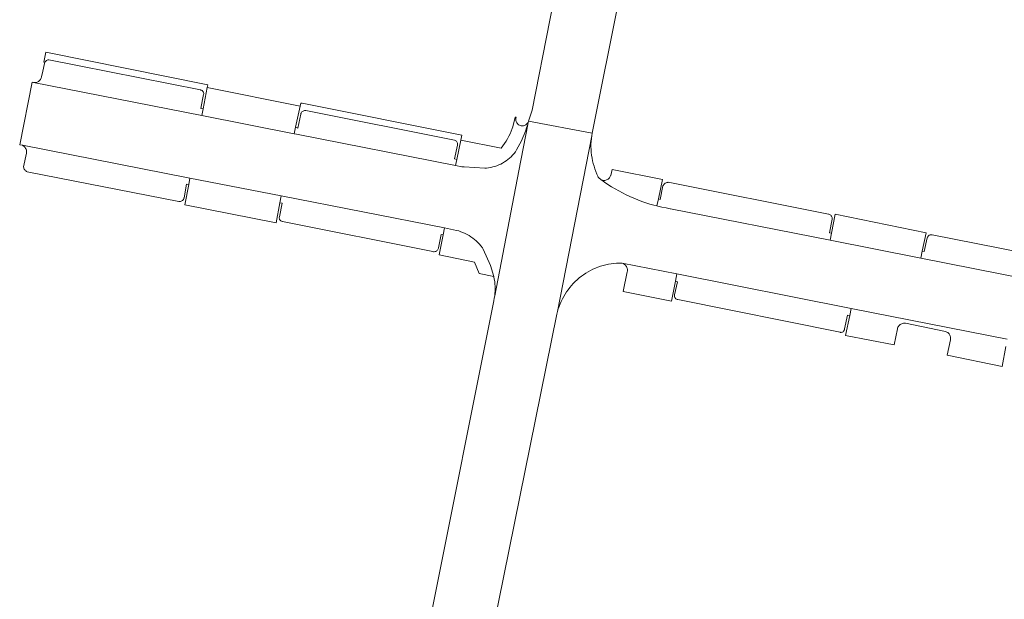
# Model space of a CAD drawing. Extents: x 152825 to 164088, y 457113 to 463005.
# Tile 71 of 256: x 156615 to 156685, y 459178 to 459220. Entities that reach past the tile are written whole.
import ezdxf

# ---------------------------------------------------------------- set-up
doc = ezdxf.new("R2010")
doc.units = 0
doc.header["$LTSCALE"] = 0.5
doc.layers.add('B-PV-VH-OPENVERHARDING_BETONSTRAATSTEEN-GV', color=251, linetype='CONTINUOUS', lineweight=18)

msp = doc.modelspace()

# ---------------------------------------------------------------- linework, layer by layer
at = {"layer": 'B-PV-VH-OPENVERHARDING_BETONSTRAATSTEEN-GV', "flags": 128}
for points in [[(156663.186, 459270.778), (156651.869, 459213.086), (156651.622, 459212.299), (156656.146, 459211.453), (156667.706, 459269.114)], [(156705.983, 459197.316), (156679.542, 459202.543), (156673.088, 459203.819), (156661.72, 459206.066), (156661.709, 459206.068), (156661.413, 459206.119), (156661.119, 459206.178), (156660.826, 459206.245), (156660.756, 459206.263), (156660.535, 459206.319), (156660.246, 459206.401), (156659.96, 459206.491), (156659.676, 459206.589), (156659.394, 459206.694), (156659.116, 459206.806), (156658.841, 459206.926), (156658.569, 459207.053), (156658.3, 459207.187), (156658.036, 459207.329), (156657.775, 459207.477), (156657.518, 459207.633), (156657.265, 459207.795), (156657.017, 459207.964), (156656.773, 459208.139), (156656.759, 459208.147), (156656.708, 459208.182), (156656.661, 459208.223), (156656.621, 459208.27), (156656.586, 459208.321), (156656.559, 459208.377), (156656.489, 459208.528), (156656.412, 459208.712), (156656.342, 459208.899), (156656.28, 459209.088), (156656.225, 459209.28), (156656.178, 459209.473), (156656.139, 459209.669), (156656.108, 459209.866), (156656.085, 459210.064), (156656.07, 459210.262), (156656.063, 459210.462), (156656.063, 459210.661), (156656.072, 459210.86), (156656.089, 459211.059), (156656.113, 459211.256), (156653.683, 459198.745), (156653.737, 459198.931), (156653.799, 459199.114), (156653.868, 459199.294), (156653.945, 459199.471), (156654.028, 459199.645), (156654.119, 459199.815), (156654.217, 459199.981), (156654.322, 459200.143), (156654.433, 459200.301), (156654.551, 459200.454), (156654.675, 459200.602), (156654.805, 459200.744), (156654.941, 459200.881), (156655.083, 459201.013), (156655.229, 459201.138), (156655.381, 459201.257), (156655.538, 459201.37), (156655.699, 459201.476), (156655.864, 459201.576), (156656.034, 459201.668), (156656.207, 459201.753), (156656.383, 459201.832), (156656.434, 459201.852), (156656.563, 459201.902), (156656.745, 459201.966), (156656.93, 459202.021), (156657.117, 459202.069), (156657.306, 459202.109), (156657.496, 459202.142), (156657.688, 459202.166), (156657.88, 459202.183), (156658.073, 459202.191), (156658.266, 459202.191), (156658.287, 459202.191), (156662.171, 459201.423), (156674.594, 459198.965), (156685.704, 459196.767)], [(156705.895, 459199.176), (156680.36, 459204.198), (156680.314, 459204.209), (156680.267, 459204.212), (156680.22, 459204.206), (156680.175, 459204.193), (156680.133, 459204.173), (156680.094, 459204.146), (156680.061, 459204.112), (156680.034, 459204.074), (156680.014, 459204.031), (156680.004, 459203.998), (156679.786, 459203.015), (156679.641, 459203.045), (156679.542, 459202.543), (156705.983, 459197.316)], [(156685.704, 459196.767), (156674.594, 459198.965), (156674.495, 459198.463), (156674.179, 459197.036), (156677.637, 459196.374), (156677.874, 459197.506), (156677.89, 459197.568), (156677.914, 459197.627), (156677.946, 459197.682), (156677.984, 459197.734), (156678.027, 459197.78), (156678.077, 459197.82), (156678.131, 459197.854), (156678.189, 459197.881), (156678.25, 459197.9), (156678.312, 459197.911), (156678.376, 459197.915), (156678.44, 459197.911), (156678.457, 459197.908), (156681.293, 459197.33), (156681.353, 459197.311), (156681.409, 459197.284), (156681.462, 459197.25), (156681.51, 459197.21), (156681.552, 459197.164), (156681.589, 459197.113), (156681.618, 459197.058), (156681.641, 459196.999), (156681.655, 459196.938), (156681.662, 459196.876), (156681.661, 459196.814), (156681.652, 459196.752), (156681.649, 459196.74), (156681.422, 459195.637), (156685.344, 459194.825), (156685.601, 459196.245)]]:
    msp.add_lwpolyline(points, dxfattribs=at)
for points in [[(156628.349, 459212.698), (156628.443, 459213.175), (156628.289, 459213.192), (156628.418, 459213.839), (156628.488, 459214.192), (156628.494, 459214.238), (156628.493, 459214.284), (156628.483, 459214.33), (156628.466, 459214.373), (156628.442, 459214.413), (156628.411, 459214.447), (156628.375, 459214.477), (156628.334, 459214.499), (156628.29, 459214.514), (156628.266, 459214.519), (156617.458, 459216.672), (156617.406, 459216.663), (156617.356, 459216.646), (156617.309, 459216.622), (156617.266, 459216.592), (156617.229, 459216.555), (156617.197, 459216.513), (156617.172, 459216.466), (156617.155, 459216.416), (156617.152, 459216.406), (156617.039, 459215.864), (156616.951, 459215.443), (156616.949, 459215.435), (156616.931, 459215.374), (156616.906, 459215.317), (156616.873, 459215.263), (156616.834, 459215.213), (156616.789, 459215.169), (156616.738, 459215.131), (156616.684, 459215.099), (156616.625, 459215.075), (156616.565, 459215.058), (156616.502, 459215.049), (156616.439, 459215.048), (156616.376, 459215.055)], [(156628.658, 459214.909), (156617.255, 459217.206), (156617.1, 459216.495), (156617.172, 459216.466), (156617.197, 459216.513), (156617.229, 459216.555), (156617.266, 459216.592), (156617.309, 459216.622), (156617.356, 459216.646), (156617.406, 459216.663), (156617.458, 459216.672), (156628.266, 459214.519), (156628.29, 459214.514), (156628.334, 459214.499), (156628.375, 459214.477), (156628.411, 459214.447), (156628.442, 459214.413), (156628.466, 459214.373), (156628.483, 459214.33), (156628.493, 459214.284), (156628.494, 459214.238), (156628.488, 459214.192), (156628.418, 459213.839), (156628.289, 459213.192), (156628.443, 459213.175), (156628.737, 459214.685), (156628.787, 459214.875)], [(156650.929, 459208.76), (156651.557, 459212.06), (156651.484, 459211.824), (156651.403, 459211.59), (156651.315, 459211.359), (156651.219, 459211.131), (156651.117, 459210.906), (156651.006, 459210.684), (156650.889, 459210.466), (156650.765, 459210.252), (156650.679, 459210.113), (156650.586, 459209.994), (156650.486, 459209.88), (156650.381, 459209.771), (156650.27, 459209.668), (156650.153, 459209.571), (156650.032, 459209.48), (156649.906, 459209.396), (156649.776, 459209.318), (156649.642, 459209.248), (156649.504, 459209.185), (156649.363, 459209.128), (156649.22, 459209.08), (156649.074, 459209.039), (156648.926, 459209.006), (156648.777, 459208.981), (156648.626, 459208.964), (156648.513, 459208.956), (156647.774, 459209.005), (156647.034, 459209.046), (156646.861, 459209.054), (156646.428, 459209.14), (156635.106, 459211.368), (156634.94, 459211.401), (156628.349, 459212.698), (156616.376, 459215.055), (156616.286, 459215.068), (156615.392, 459210.619), (156615.601, 459210.578), (156627.514, 459208.244), (156634.007, 459206.971), (156645.626, 459204.694), (156646.489, 459204.525), (156646.645, 459204.482), (156646.798, 459204.431), (156646.949, 459204.373), (156647.097, 459204.307), (156647.242, 459204.234), (156647.382, 459204.154), (156647.519, 459204.067), (156647.65, 459203.974), (156647.778, 459203.874), (156647.9, 459203.768), (156648.017, 459203.656), (156648.128, 459203.539), (156648.233, 459203.416), (156648.332, 459203.288), (156648.398, 459203.194), (156648.916, 459202.033), (156649.141, 459201.243), (156649.147, 459201.218), (156649.182, 459201.051), (156649.209, 459200.881), (156649.229, 459200.711), (156649.24, 459200.54), (156649.244, 459200.368), (156649.24, 459200.197), (156649.227, 459200.026), (156649.207, 459199.856)], [(156628.443, 459213.175), (156628.349, 459212.698), (156634.94, 459211.401), (156635.032, 459211.866), (156635.365, 459213.375), (156628.737, 459214.685)], [(156635.508, 459213.574), (156635.413, 459213.588), (156635.365, 459213.375), (156635.032, 459211.866), (156635.193, 459211.809), (156635.404, 459212.792), (156635.413, 459212.833), (156635.431, 459212.879), (156635.456, 459212.922), (156635.488, 459212.96), (156635.525, 459212.993), (156635.567, 459213.019), (156635.612, 459213.038), (156635.661, 459213.049), (156635.71, 459213.052), (156635.759, 459213.048), (156646.349, 459210.948), (156646.356, 459210.946), (156646.402, 459210.927), (156646.444, 459210.901), (156646.481, 459210.869), (156646.513, 459210.831), (156646.538, 459210.789), (156646.555, 459210.743), (156646.565, 459210.695), (156646.568, 459210.646), (156646.562, 459210.597), (156646.346, 459209.61), (156646.514, 459209.577), (156646.787, 459210.957), (156646.859, 459211.31), (156646.746, 459211.332)], [(156646.428, 459209.14), (156646.514, 459209.577), (156646.346, 459209.61), (156646.562, 459210.597), (156646.568, 459210.646), (156646.565, 459210.695), (156646.555, 459210.743), (156646.538, 459210.789), (156646.513, 459210.831), (156646.481, 459210.869), (156646.444, 459210.901), (156646.402, 459210.927), (156646.356, 459210.946), (156646.349, 459210.948), (156635.759, 459213.048), (156635.71, 459213.052), (156635.661, 459213.049), (156635.612, 459213.038), (156635.567, 459213.019), (156635.525, 459212.993), (156635.488, 459212.96), (156635.456, 459212.922), (156635.431, 459212.879), (156635.413, 459212.833), (156635.404, 459212.792), (156635.193, 459211.809), (156635.032, 459211.866), (156634.94, 459211.401), (156635.106, 459211.368)], [(156646.514, 459209.577), (156646.428, 459209.14), (156646.861, 459209.054), (156647.034, 459209.046), (156647.774, 459209.005), (156648.513, 459208.956), (156648.626, 459208.964), (156648.777, 459208.981), (156648.926, 459209.006), (156649.074, 459209.039), (156649.22, 459209.08), (156649.363, 459209.128), (156649.504, 459209.185), (156649.642, 459209.248), (156649.776, 459209.318), (156649.906, 459209.396), (156650.032, 459209.48), (156650.153, 459209.571), (156650.27, 459209.668), (156650.381, 459209.771), (156650.486, 459209.88), (156650.586, 459209.994), (156650.679, 459210.113), (156650.765, 459210.252), (156650.889, 459210.466), (156651.006, 459210.684), (156651.117, 459210.906), (156651.219, 459211.131), (156651.315, 459211.359), (156651.403, 459211.59), (156651.484, 459211.824), (156651.557, 459212.06), (156651.593, 459212.224), (156651.562, 459212.171), (156651.525, 459212.122), (156651.482, 459212.079), (156651.434, 459212.042), (156651.381, 459212.011), (156651.324, 459211.988), (156651.265, 459211.972), (156651.205, 459211.964), (156651.144, 459211.963), (156651.083, 459211.971), (156651.024, 459211.987), (156650.967, 459212.01), (156650.914, 459212.041), (156650.866, 459212.078), (156650.822, 459212.121), (156650.785, 459212.169), (156650.754, 459212.222), (156650.731, 459212.279), (156650.715, 459212.338), (156650.707, 459212.398), (156650.707, 459212.459), (156650.714, 459212.52), (156650.73, 459212.579), (156650.672, 459212.594), (156650.496, 459211.89), (156650.455, 459211.773), (156650.382, 459211.585), (156650.302, 459211.401), (156650.214, 459211.22), (156650.119, 459211.042), (156650.017, 459210.868), (156649.909, 459210.698), (156649.794, 459210.533), (156649.672, 459210.373), (156646.787, 459210.957)], [(156653.683, 459198.745), (156656.113, 459211.256), (156656.146, 459211.453), (156651.622, 459212.299), (156651.616, 459212.28), (156651.593, 459212.224), (156651.557, 459212.06), (156650.929, 459208.76), (156649.207, 459199.856), (156649.178, 459199.687), (156649.142, 459199.519), (156644.66, 459177.059), (156649.105, 459176.171), (156653.637, 459198.558)], [(156627.425, 459207.791), (156627.514, 459208.244), (156615.601, 459210.578), (156615.642, 459210.553), (156615.695, 459210.512), (156615.742, 459210.464), (156615.783, 459210.412), (156615.817, 459210.355), (156615.845, 459210.294), (156615.865, 459210.231), (156615.877, 459210.165), (156615.882, 459210.099), (156615.878, 459210.032), (156615.673, 459209.038), (156615.68, 459208.983), (156615.696, 459208.929), (156615.718, 459208.878), (156615.748, 459208.831), (156615.784, 459208.789), (156615.826, 459208.752), (156615.873, 459208.721), (156615.915, 459208.701), (156626.731, 459206.58), (156626.782, 459206.578), (156626.833, 459206.583), (156626.882, 459206.597), (156626.929, 459206.617), (156626.972, 459206.645), (156627.01, 459206.68), (156627.042, 459206.719), (156627.067, 459206.764), (156627.086, 459206.811), (156627.091, 459206.831), (156627.275, 459207.805)], [(156660.756, 459206.263), (156660.865, 459206.763), (156661.146, 459208.14), (156657.563, 459208.849), (156657.466, 459208.435), (156657.462, 459208.422), (156657.44, 459208.364), (156657.411, 459208.309), (156657.375, 459208.258), (156657.333, 459208.213), (156657.286, 459208.173), (156657.233, 459208.14), (156657.177, 459208.114), (156657.118, 459208.095), (156657.057, 459208.084), (156656.995, 459208.081), (156656.933, 459208.086), (156656.873, 459208.099), (156656.815, 459208.119), (156656.773, 459208.139), (156657.017, 459207.964), (156657.265, 459207.795), (156657.518, 459207.633), (156657.775, 459207.477), (156658.036, 459207.329), (156658.3, 459207.187), (156658.569, 459207.053), (156658.841, 459206.926), (156659.116, 459206.806), (156659.394, 459206.694), (156659.676, 459206.589), (156659.96, 459206.491), (156660.246, 459206.401), (156660.535, 459206.319)], [(156627.514, 459208.244), (156627.425, 459207.791), (156627.141, 459206.351), (156633.643, 459205.069), (156633.912, 459206.485), (156634.007, 459206.971)], [(156673.088, 459203.819), (156673.186, 459204.315), (156673.052, 459204.352), (156673.234, 459205.333), (156673.236, 459205.383), (156673.229, 459205.433), (156673.215, 459205.481), (156673.193, 459205.527), (156673.165, 459205.568), (156673.13, 459205.604), (156673.09, 459205.635), (156673.046, 459205.659), (156672.998, 459205.675), (156672.962, 459205.682), (156661.56, 459207.947), (156661.525, 459207.942), (156661.464, 459207.927), (156661.406, 459207.904), (156661.351, 459207.874), (156661.301, 459207.837), (156661.255, 459207.794), (156661.216, 459207.745), (156661.183, 459207.692), (156660.994, 459206.727), (156660.865, 459206.763), (156660.756, 459206.263), (156660.826, 459206.245), (156661.119, 459206.178), (156661.413, 459206.119), (156661.709, 459206.068), (156661.72, 459206.066)], [(156645.53, 459204.204), (156645.626, 459204.694), (156634.007, 459206.971), (156633.912, 459206.485), (156634.073, 459206.465), (156633.881, 459205.49), (156633.874, 459205.443), (156633.874, 459205.396), (156633.883, 459205.349), (156633.9, 459205.304), (156633.923, 459205.263), (156633.953, 459205.226), (156633.989, 459205.195), (156634.03, 459205.17), (156634.074, 459205.153), (156634.106, 459205.145), (156644.808, 459203.01), (156644.859, 459203.002), (156644.91, 459203.003), (156644.961, 459203.011), (156645.01, 459203.027), (156645.056, 459203.05), (156645.097, 459203.08), (156645.134, 459203.117), (156645.164, 459203.158), (156645.188, 459203.204), (156645.204, 459203.252), (156645.211, 459203.288), (156645.395, 459204.23)], [(156673.186, 459204.315), (156673.088, 459203.819), (156679.542, 459202.543), (156679.641, 459203.045), (156679.916, 459204.347), (156673.446, 459205.676)], [(156645.626, 459204.694), (156645.53, 459204.204), (156645.248, 459202.783), (156647.775, 459202.271), (156648.106, 459201.458), (156649.141, 459201.243), (156648.916, 459202.033), (156648.398, 459203.194), (156648.332, 459203.288), (156648.233, 459203.416), (156648.128, 459203.539), (156648.017, 459203.656), (156647.9, 459203.768), (156647.778, 459203.874), (156647.65, 459203.974), (156647.519, 459204.067), (156647.382, 459204.154), (156647.242, 459204.234), (156647.097, 459204.307), (156646.949, 459204.373), (156646.798, 459204.431), (156646.645, 459204.482), (156646.489, 459204.525)], [(156662.069, 459200.908), (156662.171, 459201.423), (156658.287, 459202.191), (156658.348, 459202.166), (156658.406, 459202.133), (156658.46, 459202.094), (156658.509, 459202.049), (156658.551, 459201.998), (156658.588, 459201.942), (156658.617, 459201.883), (156658.639, 459201.82), (156658.653, 459201.755), (156658.66, 459201.689), (156658.658, 459201.623), (156658.651, 459201.568), (156658.355, 459200.183), (156661.785, 459199.482)], [(156674.495, 459198.463), (156674.594, 459198.965), (156662.171, 459201.423), (156662.069, 459200.908), (156662.215, 459200.866), (156662.016, 459199.936), (156662.007, 459199.89), (156662.006, 459199.844), (156662.014, 459199.798), (156662.029, 459199.754), (156662.051, 459199.713), (156662.08, 459199.677), (156662.115, 459199.646), (156662.154, 459199.621), (156662.197, 459199.604), (156662.244, 459199.594), (156673.792, 459197.272), (156673.837, 459197.264), (156673.882, 459197.263), (156673.927, 459197.27), (156673.97, 459197.286), (156674.009, 459197.308), (156674.044, 459197.337), (156674.074, 459197.372), (156674.097, 459197.411), (156674.112, 459197.453), (156674.12, 459197.498), (156674.121, 459197.522), (156674.322, 459198.489)]]:
    msp.add_lwpolyline(points, close=True, dxfattribs=at)

doc.saveas('drawing.dxf')
